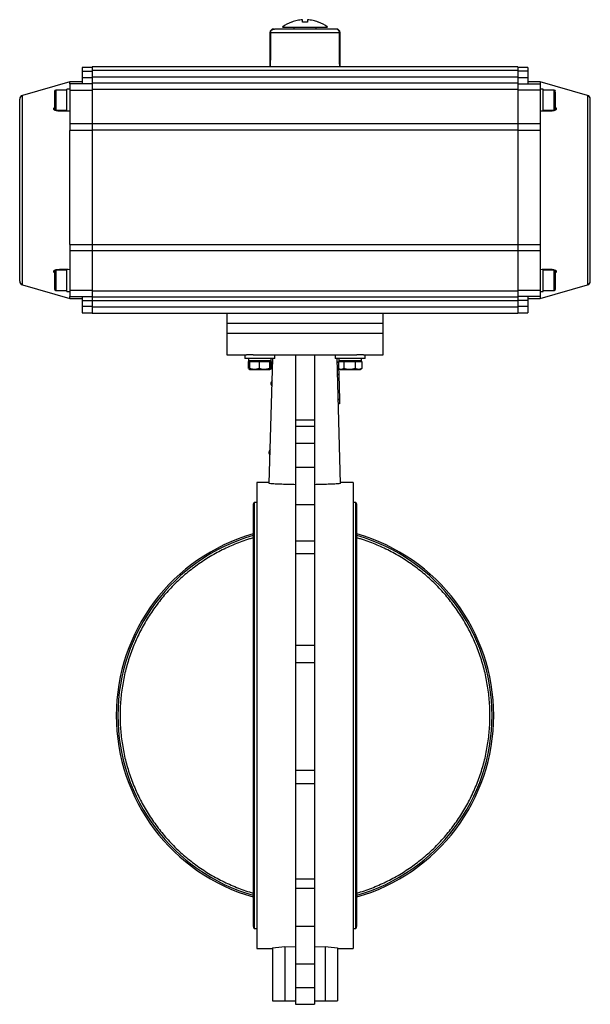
# Model space of a CAD drawing. Header units: millimetres. Extents: x 220 to 2218, y -9 to 1835.
# Tile 6 of 25: x 1259 to 1715, y 500 to 1287. Entities that reach past the tile are written whole.
import ezdxf

# ---------------------------------------------------------------- set-up
doc = ezdxf.new("R2010")
doc.units = ezdxf.units.MM

msp = doc.modelspace()

# ---------------------------------------------------------------- linework, layer by layer
at = {"color": 7, "linetype": 'Continuous', "lineweight": 25}
for p, q in [((1485.17, 1284.77), (1485.17, 1286.63)), ((1489.17, 1286.63), (1489.17, 1284.77)), ((1459.17, 1276.17), (1459.17, 1249.17)), ((1514.81, 1276.17), (1459.54, 1276.17)), ((1469.17, 1280.77), (1505.17, 1280.77)), ((1478.17, 1280.77), (1478.17, 1279.37)), ((1484.17, 1279.37), (1484.17, 1278.97)), ((1490.17, 1278.97), (1490.17, 1279.37)), ((1496.17, 1279.37), (1496.17, 1280.77)), ((1512.17, 1279.17), (1511.65, 1279.17)), ((1515.17, 1249.17), (1515.17, 1276.17)), ((1317.17, 1248.47), (1309.17, 1248.47)), ((1309.17, 1248.47), (1309.17, 1245.47)), ((1309.17, 1245.47), (1317.17, 1245.47)), ((1309.17, 1245.47), (1309.17, 1240.47)), ((1657.17, 1248.97), (1317.17, 1248.97)), ((1317.17, 1248.97), (1317.17, 1245.97)), ((1657.17, 1245.97), (1317.17, 1245.97)), ((1317.17, 1245.97), (1317.17, 1240.97)), ((1459.17, 1249.17), (1459.46, 1249.17)), ((1459.46, 1249.17), (1514.89, 1249.17)), ((1462.17, 1249.17), (1462.17, 1248.97)), ((1512.17, 1248.97), (1512.17, 1249.17)), ((1514.89, 1249.17), (1515.17, 1249.17)), ((1657.17, 1248.97), (1657.17, 1245.97)), ((1665.17, 1248.47), (1657.17, 1248.47)), ((1657.17, 1245.97), (1657.17, 1240.97)), ((1665.17, 1245.47), (1657.17, 1245.47)), ((1665.17, 1248.47), (1665.17, 1245.47)), ((1665.17, 1245.47), (1665.17, 1240.47)), ((1299.17, 1236.97), (1261.35, 1226.12)), ((1309.17, 1236.97), (1299.17, 1236.97)), ((1299.17, 1235.47), (1299.17, 1236.97)), ((1317.17, 1235.47), (1299.17, 1235.47)), ((1299.17, 1235.47), (1299.17, 1230.47)), ((1309.17, 1240.47), (1309.17, 1235.47)), ((1309.17, 1240.47), (1317.17, 1240.47)), ((1317.17, 1240.97), (1657.17, 1240.97)), ((1317.17, 1240.97), (1317.17, 1235.97)), ((1657.17, 1235.97), (1317.17, 1235.97)), ((1317.17, 1235.97), (1317.17, 1230.97)), ((1657.17, 1240.97), (1657.17, 1235.97)), ((1657.17, 1240.47), (1665.17, 1240.47)), ((1657.17, 1235.97), (1657.17, 1230.97)), ((1657.17, 1235.47), (1675.17, 1235.47)), ((1665.17, 1240.47), (1665.17, 1235.47)), ((1675.17, 1236.97), (1665.17, 1236.97)), ((1713, 1226.12), (1675.17, 1236.97)), ((1675.17, 1236.97), (1675.17, 1235.47)), ((1675.17, 1235.47), (1675.17, 1230.47)), ((1296.97, 1230.47), (1287.97, 1230.47)), ((1299.17, 1231.27), (1296.97, 1231.27)), ((1296.97, 1213.73), (1296.97, 1231.27)), ((1299.17, 1230.47), (1317.17, 1230.47)), ((1299.17, 1230.47), (1299.17, 1203.68)), ((1657.17, 1230.97), (1317.17, 1230.97)), ((1317.17, 1230.97), (1317.17, 1203.83)), ((1657.17, 1230.97), (1657.17, 1203.83)), ((1675.17, 1230.47), (1657.17, 1230.47)), ((1677.37, 1231.27), (1675.17, 1231.27)), ((1675.17, 1230.47), (1675.17, 1203.68)), ((1677.37, 1213.67), (1677.37, 1231.27)), ((1686.37, 1230.47), (1677.37, 1230.47)), ((1287.97, 1214.47), (1296.97, 1214.47)), ((1677.37, 1214.47), (1686.37, 1214.47)), ((1299.17, 1203.68), (1317.17, 1203.68)), ((1299.17, 1203.68), (1299.17, 1198.17)), ((1317.17, 1203.83), (1657.17, 1203.83)), ((1317.17, 1203.83), (1317.17, 1198.33)), ((1657.17, 1203.83), (1657.17, 1198.33)), ((1657.17, 1203.68), (1675.17, 1203.68)), ((1675.17, 1203.68), (1675.17, 1198.17)), ((1299.17, 1107.11), (1299.17, 1198.17)), ((1317.17, 1198.17), (1299.17, 1198.17)), ((1657.17, 1198.33), (1317.17, 1198.33)), ((1317.17, 1198.33), (1317.17, 1106.96)), ((1657.17, 1198.33), (1657.17, 1106.96)), ((1675.17, 1198.17), (1657.17, 1198.17)), ((1675.17, 1198.17), (1675.17, 1107.11)), ((1299.17, 1107.11), (1317.17, 1107.11)), ((1299.17, 1107.11), (1299.17, 1102.09)), ((1317.17, 1102.09), (1299.17, 1102.09)), ((1299.17, 1102.09), (1299.17, 1070.47)), ((1317.17, 1106.96), (1657.17, 1106.96)), ((1317.17, 1106.96), (1317.17, 1101.96)), ((1657.17, 1101.96), (1317.17, 1101.96)), ((1317.17, 1101.96), (1317.17, 1069.97)), ((1657.17, 1107.11), (1675.17, 1107.11)), ((1657.17, 1106.96), (1657.17, 1101.96)), ((1675.17, 1102.09), (1657.17, 1102.09)), ((1657.17, 1101.96), (1657.17, 1069.97)), ((1675.17, 1107.11), (1675.17, 1102.09)), ((1675.17, 1102.09), (1675.17, 1070.47)), ((1296.97, 1086.47), (1287.97, 1086.47)), ((1296.97, 1069.67), (1296.97, 1087.27)), ((1677.37, 1069.67), (1677.37, 1087.26)), ((1686.37, 1086.47), (1677.37, 1086.47)), ((1261.35, 1074.81), (1299.17, 1063.97)), ((1287.97, 1070.47), (1296.97, 1070.47)), ((1296.97, 1069.67), (1299.17, 1069.67)), ((1317.17, 1070.47), (1299.17, 1070.47)), ((1299.17, 1070.47), (1299.17, 1065.47)), ((1317.17, 1069.97), (1657.17, 1069.97)), ((1317.17, 1069.97), (1317.17, 1064.97)), ((1675.17, 1070.47), (1657.17, 1070.47)), ((1657.17, 1069.97), (1657.17, 1064.97)), ((1675.17, 1063.97), (1713, 1074.81)), ((1675.17, 1070.47), (1675.17, 1065.47)), ((1675.17, 1069.67), (1677.37, 1069.67)), ((1677.37, 1070.47), (1686.37, 1070.47)), ((1299.17, 1063.97), (1299.17, 1065.47)), ((1299.17, 1065.47), (1317.17, 1065.47)), ((1299.17, 1063.97), (1309.17, 1063.97)), ((1309.17, 1065.47), (1309.17, 1062.47)), ((1309.17, 1062.47), (1317.17, 1062.47)), ((1309.17, 1062.47), (1309.17, 1057.47)), ((1657.17, 1064.97), (1317.17, 1064.97)), ((1317.17, 1064.97), (1317.17, 1061.97)), ((1657.17, 1061.97), (1317.17, 1061.97)), ((1317.17, 1061.97), (1317.17, 1056.97)), ((1675.17, 1065.47), (1657.17, 1065.47)), ((1657.17, 1064.97), (1657.17, 1061.97)), ((1665.17, 1062.47), (1657.17, 1062.47)), ((1657.17, 1061.97), (1657.17, 1056.97)), ((1665.17, 1065.47), (1665.17, 1062.47)), ((1665.17, 1063.97), (1675.17, 1063.97)), ((1665.17, 1062.47), (1665.17, 1057.47)), ((1675.17, 1065.47), (1675.17, 1063.97)), ((1317.17, 1057.47), (1309.17, 1057.47)), ((1309.17, 1057.47), (1309.17, 1052.47)), ((1657.17, 1056.97), (1317.17, 1056.97)), ((1317.17, 1056.97), (1317.17, 1051.97)), ((1665.17, 1057.47), (1657.17, 1057.47)), ((1657.17, 1056.97), (1657.17, 1051.97)), ((1665.17, 1057.47), (1665.17, 1052.47)), ((1309.17, 1052.47), (1317.17, 1052.47)), ((1457.49, 1051.97), (1317.17, 1051.97)), ((1424.67, 1051.97), (1424.67, 1043.97)), ((1516.86, 1051.97), (1457.49, 1051.97)), ((1657.17, 1051.97), (1516.86, 1051.97)), ((1549.67, 1043.97), (1549.67, 1051.97)), ((1657.17, 1052.47), (1665.17, 1052.47)), ((1424.67, 1043.97), (1424.67, 1035.97)), ((1549.67, 1043.97), (1424.67, 1043.97)), ((1549.67, 1035.97), (1549.67, 1043.97)), ((1424.67, 1035.97), (1424.67, 1018.97)), ((1549.67, 1035.97), (1424.67, 1035.97)), ((1549.67, 1018.97), (1549.67, 1035.97)), ((1424.67, 1018.97), (1440.38, 1018.97)), ((1439.11, 1018.97), (1439.11, 1015.97)), ((1451.11, 1015.97), (1439.11, 1015.97)), ((1445.74, 1018.97), (1440.38, 1018.97)), ((1442.06, 1015.97), (1442.06, 1014.17)), ((1445.74, 1018.97), (1528.61, 1018.97)), ((1463.11, 1015.97), (1451.11, 1015.97)), ((1458.67, 916.11), (1461.59, 1015.97)), ((1460.16, 1014.17), (1460.16, 1015.97)), ((1463.11, 1015.97), (1463.11, 1018.97)), ((1479.67, 1018.97), (1479.67, 967.09)), ((1494.67, 1018.97), (1494.67, 967.09)), ((1511.24, 1018.97), (1511.24, 1015.97)), ((1535.24, 1015.97), (1511.24, 1015.97)), ((1515.67, 916.11), (1512.76, 1015.97)), ((1514.19, 1015.97), (1514.19, 1014.17)), ((1533.97, 1018.97), (1528.61, 1018.97)), ((1532.29, 1014.17), (1532.29, 1015.97)), ((1533.97, 1018.97), (1549.67, 1018.97)), ((1535.24, 1015.97), (1535.24, 1018.97)), ((1441.89, 1013.57), (1441.89, 1008.03)), ((1441.89, 1013.57), (1442.85, 1013.57)), ((1460.16, 1014.17), (1442.06, 1014.17)), ((1442.16, 1007.87), (1443.11, 1007.32)), ((1442.85, 1013.57), (1442.85, 1008.03)), ((1442.85, 1013.57), (1446.71, 1013.57)), ((1443.11, 1014.17), (1443.11, 1013.57)), ((1443.13, 1007.32), (1446.71, 1007.32)), ((1446.71, 1013.57), (1450.57, 1013.57)), ((1446.71, 1007.32), (1454.7, 1007.32)), ((1450.57, 1013.57), (1450.57, 1008.03)), ((1450.57, 1013.57), (1454.7, 1013.57)), ((1454.7, 1013.57), (1458.83, 1013.57)), ((1454.7, 1007.32), (1459.1, 1007.32)), ((1458.83, 1013.57), (1458.83, 1008.03)), ((1458.83, 1013.57), (1459.1, 1013.57)), ((1459.1, 1013.57), (1459.37, 1013.57)), ((1459.11, 1013.57), (1459.11, 1014.17)), ((1459.11, 1007.32), (1460.06, 1007.87)), ((1459.37, 1013.57), (1460.33, 1013.57)), ((1459.37, 1013.57), (1459.37, 1008.03)), ((1460.06, 1007.87), (1460.33, 1008.03)), ((1460.33, 1013.57), (1460.33, 1008.03)), ((1513.84, 1013.17), (1512.84, 1013.14)), ((1513.86, 1012.75), (1512.86, 1012.72)), ((1513.93, 1010.25), (1512.93, 1010.22)), ((1513.94, 1009.84), (1512.94, 1009.81)), ((1513.95, 1009.42), (1512.95, 1009.39)), ((1513.84, 1013.17), (1513.86, 1012.75)), ((1513.86, 1012.75), (1513.93, 1010.25)), ((1513.93, 1010.25), (1513.94, 1009.84)), ((1513.94, 1009.84), (1513.95, 1009.42)), ((1513.95, 1009.42), (1514.13, 1003.38)), ((1514.02, 1013.57), (1514.02, 1008.03)), ((1514.02, 1013.57), (1516.09, 1013.57)), ((1532.29, 1014.17), (1514.19, 1014.17)), ((1514.29, 1007.87), (1515.24, 1007.32)), ((1515.24, 1014.17), (1515.24, 1013.57)), ((1515.24, 1007.32), (1516.09, 1007.32)), ((1516.09, 1013.57), (1518.16, 1013.57)), ((1516.09, 1007.32), (1522.77, 1007.32)), ((1518.16, 1013.57), (1518.16, 1008.03)), ((1518.16, 1013.57), (1522.77, 1013.57)), ((1522.77, 1013.57), (1527.38, 1013.57)), ((1522.77, 1007.32), (1529.92, 1007.32)), ((1527.38, 1013.57), (1527.38, 1008.03)), ((1527.38, 1013.57), (1529.92, 1013.57)), ((1529.92, 1013.57), (1532.46, 1013.57)), ((1529.92, 1007.32), (1531.24, 1007.32)), ((1531.24, 1013.57), (1531.24, 1014.17)), ((1531.24, 1007.32), (1532.19, 1007.87)), ((1532.19, 1007.87), (1532.46, 1008.03)), ((1532.46, 1013.57), (1532.46, 1008.03)), ((1514.13, 1003.38), (1513.13, 1003.35)), ((1514.14, 1002.97), (1513.14, 1002.94)), ((1514.13, 1003.38), (1514.14, 1002.97)), ((1514.14, 1002.97), (1514.71, 983.38)), ((1514.71, 983.38), (1513.71, 983.35)), ((1514.72, 982.98), (1513.73, 982.95)), ((1514.71, 983.38), (1514.72, 982.98)), ((1514.72, 982.98), (1514.8, 980.27)), ((1514.8, 980.27), (1513.8, 980.24)), ((1514.82, 979.85), (1513.82, 979.82)), ((1514.8, 980.27), (1514.82, 979.85)), ((1479.67, 967.09), (1494.67, 967.09)), ((1479.67, 967.09), (1479.67, 961.65)), ((1494.67, 961.65), (1479.67, 961.65)), ((1479.67, 961.65), (1479.67, 948.22)), ((1494.67, 967.09), (1494.67, 961.65)), ((1494.67, 961.65), (1494.67, 948.22)), ((1494.67, 948.22), (1479.67, 948.22)), ((1479.67, 948.22), (1479.67, 929.22)), ((1494.67, 948.22), (1494.67, 929.22)), ((1479.67, 929.22), (1494.67, 929.22)), ((1479.67, 929.22), (1479.67, 899.26)), ((1494.67, 929.22), (1494.67, 899.26)), ((1458.7, 917.14), (1448.67, 916.97)), ((1448.67, 916.97), (1448.67, 544.97)), ((1525.67, 916.97), (1515.64, 917.14)), ((1525.67, 916.97), (1525.67, 730.97)), ((1445.67, 899.32), (1445.67, 562.62)), ((1448.67, 901.07), (1446.67, 901.07)), ((1446.67, 901.07), (1446.67, 560.87)), ((1494.67, 899.26), (1479.67, 899.26)), ((1479.67, 899.26), (1479.67, 870.39)), ((1494.67, 899.26), (1494.67, 870.39)), ((1527.67, 901.07), (1525.67, 901.07)), ((1527.67, 560.87), (1527.67, 901.07)), ((1528.67, 562.62), (1528.67, 899.32)), ((1479.67, 870.39), (1494.67, 870.39)), ((1479.67, 870.39), (1479.67, 860.05)), ((1494.67, 870.39), (1494.67, 860.05)), ((1494.67, 860.05), (1479.67, 860.05)), ((1479.67, 860.05), (1479.67, 787.17)), ((1494.67, 860.05), (1494.67, 787.17)), ((1479.67, 787.17), (1494.67, 787.17)), ((1479.67, 787.17), (1479.67, 773.05)), ((1494.67, 787.17), (1494.67, 773.05)), ((1494.67, 773.05), (1479.67, 773.05)), ((1479.67, 773.05), (1479.67, 687.16)), ((1494.67, 773.05), (1494.67, 687.16)), ((1525.67, 730.97), (1525.67, 544.97)), ((1479.67, 687.16), (1494.67, 687.16)), ((1479.67, 687.16), (1479.67, 676.47)), ((1494.67, 687.16), (1494.67, 676.47)), ((1494.67, 676.47), (1479.67, 676.47)), ((1479.67, 676.47), (1479.67, 600.59)), ((1494.67, 676.47), (1494.67, 600.59)), ((1479.67, 600.59), (1494.67, 600.59)), ((1479.67, 600.59), (1479.67, 592.76)), ((1494.67, 600.59), (1494.67, 592.76)), ((1494.67, 592.76), (1479.67, 592.76)), ((1479.67, 592.76), (1479.67, 562.67)), ((1494.67, 592.76), (1494.67, 562.67)), ((1446.67, 560.87), (1448.67, 560.87)), ((1479.67, 562.67), (1494.67, 562.67)), ((1479.67, 562.67), (1479.67, 532.71)), ((1494.67, 562.67), (1494.67, 532.71)), ((1525.67, 560.87), (1527.67, 560.87)), ((1448.67, 544.97), (1461.17, 544.75)), ((1461.17, 545.43), (1461.17, 502.97)), ((1471.17, 546.39), (1479.67, 546.24)), ((1471.17, 546.39), (1471.17, 502.97)), ((1494.67, 546.24), (1503.17, 546.39)), ((1503.17, 546.39), (1503.17, 502.97)), ((1513.17, 545.43), (1513.17, 502.97)), ((1513.17, 544.75), (1525.67, 544.97)), ((1479.67, 532.71), (1494.67, 532.71)), ((1479.67, 532.71), (1479.67, 513.71)), ((1494.67, 532.71), (1494.67, 513.71)), ((1479.67, 513.71), (1494.67, 513.71)), ((1479.67, 513.71), (1479.67, 500.28)), ((1494.67, 513.71), (1494.67, 500.28)), ((1461.17, 502.97), (1471.17, 502.97)), ((1471.17, 502.97), (1479.67, 502.97)), ((1479.67, 500.28), (1494.67, 500.28)), ((1494.67, 502.97), (1503.17, 502.97)), ((1503.17, 502.97), (1513.17, 502.97))]:
    msp.add_line(p, q, dxfattribs=at)
at = {"color": 8, "linetype": 'Continuous', "lineweight": 25}
for p, q in [((1459.54, 1276.17), (1459.17, 1276.17)), ((1515.17, 1276.17), (1514.81, 1276.17)), ((1287.97, 1230.47), (1287.97, 1214.47)), ((1686.37, 1214.47), (1686.37, 1230.47)), ((1261.35, 1074.81), (1261.35, 1226.12)), ((1713, 1226.12), (1713, 1074.81)), ((1287.97, 1086.47), (1287.97, 1074.32)), ((1686.37, 1070.47), (1686.37, 1086.47)), ((1287.97, 1074.32), (1287.97, 1070.47))]:
    msp.add_line(p, q, dxfattribs=at)
at = {"color": 7, "linetype": 'Continuous', "lineweight": 25}
for centre, radius, start, end in [((1487.17, 1256.77), 30, 111.04089, 126.86501), ((1487.17, 1256.77), 30, 53.12629, 68.96241), ((1462.17, 1276.17), 3, 90, 180), ((1512.17, 1276.17), 3, 0, 90), ((1287.97, 1229.47), 1, 90, 180), ((1686.37, 1229.47), 1, 0, 90), ((1262.17, 1223.24), 3, 106, 180), ((1712.17, 1223.24), 3, 0, 74), ((1287.97, 1215.47), 1, 180, 270), ((1686.37, 1215.47), 1, 270, 0), ((1287.97, 1085.47), 1, 90, 180), ((1686.37, 1085.47), 1, 0, 90), ((1262.17, 1077.7), 3, 180, 254), ((1712.17, 1077.7), 3, 286, 0), ((1287.97, 1071.47), 1, 180, 270), ((1686.37, 1071.47), 1, 270, 0), ((1462.21, 995.99), 2.4, 118.49953, 177.86301), ((1462.21, 996.04), 2.4, 179.05248, 238.16225), ((1460.73, 941.01), 2.4, 121.96617, 177.86301), ((1460.73, 941.06), 2.4, 179.05248, 234.69572), ((1447.71, 899.32), 2.03, 120.51024, 180), ((1526.64, 899.32), 2.03, 0, 59.48976), ((1487.17, 730.97), 150.8, 105.97387, 254.02613), ((1487.17, 730.97), 149.51, 106.11527, 253.88473), ((1487.17, 730.97), 150.8, 285.97387, 74.02613), ((1487.17, 730.97), 149.51, 286.11527, 73.88473), ((1447.71, 562.62), 2.03, 180, 239.48976), ((1526.64, 562.62), 2.03, 300.51024, 0)]:
    msp.add_arc(centre, radius, start, end, dxfattribs=at)
for centre, major_axis, ratio, start_param, end_param in [((1487.17, 748.21), (-4.86, 1604.12), 0.01719, 1.235364, 1.253135), ((1487.17, 748.21), (-4.86, 1604.12), 0.01719, 1.235364, 1.253135), ((1487.17, 748.21), (4.86, 1604.12), 0.01719, 5.03005, 5.047821), ((1487.17, 748.21), (4.86, 1604.12), 0.01719, 5.03005, 5.047821), ((1448.46, 730.97), (186, 0), 0.999844, 4.780784, 4.8348), ((1525.89, 730.97), (186, 0), 0.999844, 4.589977, 4.643994)]:
    msp.add_ellipse(centre, major_axis=major_axis, ratio=ratio, start_param=start_param, end_param=end_param, dxfattribs=at)
for points, knots in [([(1476.59, 1284.77), (1476.54, 1284.77), (1476.44, 1284.77), (1476.39, 1284.77), (1476.4, 1284.77), (1476.4, 1284.77)], [0, 0, 0, 0, 0.497748, 0.999863, 1, 1, 1, 1]), ([(1485.17, 1286.63), (1483.73, 1286.48), (1480.8, 1286.18), (1478, 1285.24), (1476.59, 1284.77)], [0, 0, 0, 0, 0.49456, 1, 1, 1, 1]), ([(1489.17, 1284.77), (1488.85, 1284.77), (1488.2, 1284.77), (1487.2, 1284.77), (1486.19, 1284.77), (1485.51, 1284.77), (1485.17, 1284.77)], [0, 0, 0, 0, 0.24457, 0.49121, 0.744455, 1, 1, 1, 1]), ([(1497.76, 1284.77), (1496.38, 1285.23), (1493.59, 1286.17), (1490.66, 1286.48), (1489.17, 1286.63)], [0, 0, 0, 0, 0.49456, 1, 1, 1, 1]), ([(1497.94, 1284.77), (1497.94, 1284.77), (1497.96, 1284.77), (1497.91, 1284.77), (1497.81, 1284.77), (1497.76, 1284.77)], [0, 0, 0, 0, 0.001493, 0.498566, 1, 1, 1, 1]), ([(1459.54, 1276.17), (1459.54, 1276.33), (1459.56, 1276.65), (1459.69, 1277.12), (1459.89, 1277.57), (1460.16, 1277.97), (1460.49, 1278.33), (1460.89, 1278.64), (1461.34, 1278.89), (1461.94, 1279.11), (1462.41, 1279.15), (1462.7, 1279.17)], [0, 0, 0, 0, 0.098184, 0.199286, 0.297452, 0.398337, 0.499054, 0.602403, 0.708728, 0.817807, 1, 1, 1, 1]), ([(1459.54, 1276.17), (1459.54, 1276.25), (1459.55, 1276.49), (1459.6, 1276.81), (1459.7, 1277.12), (1459.82, 1277.42), (1459.97, 1277.7), (1460.16, 1277.97), (1460.32, 1278.15), (1460.5, 1278.32), (1460.68, 1278.49), (1460.89, 1278.63), (1461.11, 1278.76), (1461.34, 1278.88), (1461.58, 1278.98), (1461.82, 1279.05), (1462.11, 1279.12), (1462.41, 1279.16), (1462.63, 1279.17), (1462.7, 1279.17)], [0, 0, 0, 0, 0.048915, 0.148452, 0.19919, 0.248103, 0.347529, 0.398138, 0.448329, 0.498842, 0.550344, 0.602176, 0.655162, 0.708485, 0.762844, 0.817548, 0.862693, 0.953893, 1, 1, 1, 1]), ([(1511.65, 1279.17), (1511.31, 1279.17), (1510.62, 1279.17), (1508.74, 1279.17), (1506.21, 1279.17), (1503.03, 1279.17), (1499.37, 1279.17), (1495.38, 1279.17), (1491.28, 1279.17), (1487.17, 1279.17), (1483.07, 1279.17), (1478.97, 1279.17), (1474.98, 1279.17), (1471.32, 1279.17), (1468.14, 1279.17), (1465.61, 1279.17), (1463.73, 1279.17), (1463.04, 1279.17), (1462.7, 1279.17)], [0, 0, 0, 0, 0.059299, 0.121259, 0.185129, 0.25, 0.314871, 0.378741, 0.440701, 0.5, 0.559299, 0.621259, 0.685129, 0.75, 0.814871, 0.878741, 0.940701, 1, 1, 1, 1]), ([(1514.81, 1276.17), (1514.8, 1276.33), (1514.79, 1276.65), (1514.66, 1277.12), (1514.46, 1277.57), (1514.19, 1277.97), (1513.86, 1278.33), (1513.46, 1278.64), (1513.01, 1278.89), (1512.41, 1279.11), (1511.94, 1279.15), (1511.65, 1279.17)], [0, 0, 0, 0, 0.098184, 0.199286, 0.297452, 0.398337, 0.499054, 0.602403, 0.708728, 0.817807, 1, 1, 1, 1]), ([(1514.81, 1276.17), (1514.81, 1276.25), (1514.8, 1276.49), (1514.75, 1276.81), (1514.65, 1277.12), (1514.53, 1277.42), (1514.38, 1277.7), (1514.19, 1277.97), (1514.03, 1278.15), (1513.85, 1278.32), (1513.66, 1278.49), (1513.46, 1278.63), (1513.24, 1278.76), (1513.01, 1278.88), (1512.77, 1278.98), (1512.53, 1279.05), (1512.23, 1279.12), (1511.94, 1279.16), (1511.72, 1279.17), (1511.65, 1279.17)], [0, 0, 0, 0, 0.048915, 0.148452, 0.19919, 0.248103, 0.347529, 0.398138, 0.448329, 0.498842, 0.550344, 0.602176, 0.655162, 0.708485, 0.762844, 0.817548, 0.862693, 0.953893, 1, 1, 1, 1]), ([(1286.97, 1229.44), (1286.97, 1229.28), (1286.97, 1229.03), (1286.97, 1228.03), (1286.97, 1227.04), (1286.97, 1225.85), (1286.97, 1224.16), (1286.97, 1221.89), (1286.97, 1219.7), (1286.97, 1218.14), (1286.97, 1217.1), (1286.97, 1216.29), (1286.97, 1215.61), (1286.97, 1215.57), (1286.97, 1215.55)], [0, 0, 0, 0, 0.122833, 0.188956, 0.256483, 0.324009, 0.390133, 0.512966, 0.635799, 0.701922, 0.769449, 0.836975, 0.903099, 1, 1, 1, 1]), ([(1687.37, 1220.28), (1687.37, 1221.14), (1687.37, 1222.48), (1687.37, 1224.3), (1687.37, 1225.64), (1687.37, 1226.86), (1687.37, 1228.16), (1687.37, 1229.27), (1687.37, 1229.36), (1687.37, 1229.4)], [0, 0, 0, 0, 0.199185, 0.30641, 0.41591, 0.52541, 0.632635, 0.83182, 1, 1, 1, 1]), ([(1259.17, 1077.7), (1259.17, 1077.76), (1259.17, 1077.87), (1259.17, 1078.83), (1259.17, 1080.41), (1259.17, 1082.71), (1259.17, 1085.73), (1259.17, 1089.47), (1259.17, 1093.88), (1259.17, 1098.92), (1259.17, 1104.51), (1259.17, 1110.55), (1259.17, 1116.95), (1259.17, 1123.59), (1259.17, 1130.36), (1259.17, 1137.1), (1259.17, 1143.81), (1259.17, 1150.47), (1259.17, 1157.12), (1259.17, 1163.83), (1259.17, 1170.58), (1259.17, 1177.34), (1259.17, 1183.98), (1259.17, 1190.38), (1259.17, 1196.42), (1259.17, 1202.01), (1259.17, 1207.05), (1259.17, 1211.47), (1259.17, 1215.2), (1259.17, 1218.22), (1259.17, 1220.52), (1259.17, 1222.1), (1259.17, 1223.06), (1259.17, 1223.18), (1259.17, 1223.24)], [0, 0, 0, 0, 0.029125, 0.058249, 0.088734, 0.119994, 0.151901, 0.184313, 0.217069, 0.25, 0.282931, 0.315687, 0.348099, 0.380006, 0.411266, 0.441751, 0.470875, 0.5, 0.529123, 0.558249, 0.588734, 0.619994, 0.651901, 0.684313, 0.717069, 0.75, 0.782931, 0.815687, 0.848099, 0.880006, 0.911266, 0.941751, 0.970874, 1, 1, 1, 1]), ([(1687.37, 1215.53), (1687.37, 1215.51), (1687.37, 1215.41), (1687.37, 1215.69), (1687.37, 1216.17), (1687.37, 1216.96), (1687.37, 1218.23), (1687.37, 1219.47), (1687.37, 1220.28)], [0, 0, 0, 0, 0.0467188, 0.2082897, 0.3732892, 0.5382888, 0.6998596, 1, 1, 1, 1]), ([(1715.17, 1077.7), (1715.17, 1077.76), (1715.17, 1077.87), (1715.17, 1078.83), (1715.17, 1080.41), (1715.17, 1082.71), (1715.17, 1085.73), (1715.17, 1089.47), (1715.17, 1093.88), (1715.17, 1098.92), (1715.17, 1104.51), (1715.17, 1110.55), (1715.17, 1116.95), (1715.17, 1123.59), (1715.17, 1130.36), (1715.17, 1137.1), (1715.17, 1143.81), (1715.17, 1150.47), (1715.17, 1157.12), (1715.17, 1163.83), (1715.17, 1170.58), (1715.17, 1177.34), (1715.17, 1183.98), (1715.17, 1190.38), (1715.17, 1196.42), (1715.17, 1202.01), (1715.17, 1207.05), (1715.17, 1211.47), (1715.17, 1215.2), (1715.17, 1218.22), (1715.17, 1220.52), (1715.17, 1222.1), (1715.17, 1223.06), (1715.17, 1223.18), (1715.17, 1223.24)], [0, 0, 0, 0, 0.029125, 0.058249, 0.088734, 0.119994, 0.151901, 0.184313, 0.217069, 0.25, 0.282931, 0.315687, 0.348099, 0.380006, 0.411266, 0.441751, 0.470875, 0.5, 0.529123, 0.558249, 0.588734, 0.619994, 0.651901, 0.684313, 0.717069, 0.75, 0.782931, 0.815687, 0.848099, 0.880006, 0.911266, 0.941751, 0.970874, 1, 1, 1, 1]), ([(1299.17, 1213.7), (1297.23, 1213.58), (1294.31, 1213.41), (1290.55, 1213.53), (1288.41, 1213.87), (1287.06, 1214.39), (1286.48, 1214.88), (1286.34, 1215.44), (1286.51, 1216.02), (1286.85, 1216.41), (1287.04, 1216.63)], [0, 0, 0, 0, 0.351227, 0.529434, 0.706314, 0.778368, 0.85119, 0.895674, 0.940194, 1, 1, 1, 1]), ([(1687.25, 1216.69), (1687.49, 1216.42), (1687.88, 1215.99), (1688.01, 1215.36), (1687.83, 1214.85), (1687.18, 1214.31), (1685.66, 1213.81), (1683.37, 1213.51), (1679.77, 1213.42), (1677, 1213.59), (1675.17, 1213.7)], [0, 0, 0, 0, 0.072402, 0.116631, 0.160894, 0.221688, 0.330681, 0.50098, 0.672092, 1, 1, 1, 1]), ([(1286.97, 1084.41), (1286.79, 1084.63), (1286.45, 1085.01), (1286.34, 1085.57), (1286.51, 1086.08), (1287.17, 1086.63), (1288.69, 1087.12), (1290.98, 1087.42), (1294.58, 1087.52), (1297.35, 1087.35), (1299.17, 1087.24)], [0, 0, 0, 0, 0.058096, 0.103007, 0.147952, 0.209684, 0.320358, 0.493284, 0.667035, 1, 1, 1, 1]), ([(1286.97, 1085.46), (1286.97, 1085.45), (1286.97, 1085.41), (1286.97, 1084.59), (1286.97, 1083.08), (1286.97, 1081.51), (1286.97, 1080.15), (1286.97, 1078.72), (1286.97, 1076.88), (1286.97, 1075.64), (1286.97, 1074.84)], [0, 0, 0, 0, 0.094203, 0.269199, 0.444194, 0.538397, 0.634599, 0.730801, 0.825005, 1, 1, 1, 1]), ([(1675.17, 1087.24), (1677.12, 1087.35), (1680.04, 1087.53), (1683.8, 1087.4), (1685.94, 1087.06), (1687.29, 1086.54), (1687.87, 1086.06), (1688.01, 1085.49), (1687.86, 1084.94), (1687.54, 1084.59), (1687.37, 1084.4)], [0, 0, 0, 0, 0.354043, 0.53368, 0.711979, 0.78461, 0.858016, 0.902857, 0.947733, 1, 1, 1, 1]), ([(1687.37, 1078.47), (1687.37, 1079.35), (1687.37, 1080.7), (1687.37, 1082.33), (1687.37, 1083.45), (1687.37, 1084.36), (1687.37, 1085.23), (1687.37, 1085.37), (1687.37, 1085.47)], [0, 0, 0, 0, 0.239457, 0.368361, 0.5, 0.631639, 0.760543, 1, 1, 1, 1]), ([(1687.37, 1071.47), (1687.37, 1071.56), (1687.37, 1071.7), (1687.37, 1072.58), (1687.37, 1073.48), (1687.37, 1074.6), (1687.37, 1076.23), (1687.37, 1077.59), (1687.37, 1078.47)], [0, 0, 0, 0, 0.239457, 0.368361, 0.5, 0.631639, 0.760543, 1, 1, 1, 1]), ([(1286.97, 1074.84), (1286.97, 1074.14), (1286.97, 1073.05), (1286.97, 1072.11), (1286.97, 1071.61), (1286.97, 1071.52), (1286.97, 1071.47)], [0, 0, 0, 0, 0.379104, 0.583182, 0.791591, 1, 1, 1, 1]), ([(1443, 1007.5), (1442.95, 1007.51), (1442.73, 1007.55), (1442.46, 1007.7), (1442.23, 1007.83), (1442.16, 1007.87)], [0, 0, 0, 0, 0.173251, 0.750714, 1, 1, 1, 1]), ([(1446.71, 1007.32), (1446.45, 1007.32), (1446.05, 1007.33), (1445.53, 1007.39), (1445.14, 1007.44), (1444.74, 1007.51), (1444.35, 1007.59), (1443.96, 1007.69), (1443.46, 1007.83), (1443.09, 1007.95), (1442.85, 1008.03)], [0, 0, 0, 0, 0.200992, 0.301726, 0.403175, 0.504721, 0.606855, 0.709228, 0.811671, 1, 1, 1, 1]), ([(1442.85, 1008.03), (1442.9, 1007.83), (1442.99, 1007.43), (1443.08, 1007.35), (1443.13, 1007.32)], [0, 0, 0, 0, 0.495458, 1, 1, 1, 1]), ([(1450.57, 1008.03), (1450.32, 1007.95), (1449.83, 1007.79), (1449.08, 1007.59), (1448.32, 1007.44), (1447.67, 1007.36), (1447.13, 1007.32), (1446.85, 1007.32), (1446.71, 1007.32)], [0, 0, 0, 0, 0.195277, 0.390931, 0.58807, 0.785887, 0.892875, 1, 1, 1, 1]), ([(1454.7, 1007.32), (1454.6, 1007.32), (1453.86, 1007.32), (1452.79, 1007.45), (1451.52, 1007.74), (1450.88, 1007.93), (1450.57, 1008.03)], [0, 0, 0, 0, 0.070073, 0.531348, 0.7649519, 1, 1, 1, 1]), ([(1458.83, 1008.03), (1458.66, 1007.98), (1458.16, 1007.82), (1457.31, 1007.6), (1456.28, 1007.41), (1455.4, 1007.33), (1454.87, 1007.32), (1454.7, 1007.32)], [0, 0, 0, 0, 0.123761, 0.371974, 0.621791, 0.873301, 1, 1, 1, 1]), ([(1459.1, 1007.32), (1459.09, 1007.32), (1459.04, 1007.32), (1458.95, 1007.48), (1458.87, 1007.85), (1458.83, 1008.03)], [0, 0, 0, 0, 0.070086, 0.530782, 1, 1, 1, 1]), ([(1460.33, 1008.03), (1460.18, 1007.95), (1459.85, 1007.79), (1459.44, 1007.63), (1459.17, 1007.53), (1459.06, 1007.51), (1459.04, 1007.5)], [0, 0, 0, 0, 0.366606, 0.758279, 0.9546, 1, 1, 1, 1]), ([(1459.37, 1008.03), (1459.33, 1007.83), (1459.24, 1007.43), (1459.14, 1007.35), (1459.1, 1007.32)], [0, 0, 0, 0, 0.495458, 1, 1, 1, 1]), ([(1516.09, 1007.32), (1516.04, 1007.32), (1515.66, 1007.32), (1515.13, 1007.45), (1514.58, 1007.69), (1514.36, 1007.83), (1514.29, 1007.87)], [0, 0, 0, 0, 0.080935, 0.61371, 0.883524, 1, 1, 1, 1]), ([(1518.16, 1008.03), (1518.07, 1007.98), (1517.82, 1007.82), (1517.4, 1007.6), (1516.88, 1007.41), (1516.44, 1007.33), (1516.17, 1007.32), (1516.09, 1007.32)], [0, 0, 0, 0, 0.123648, 0.371649, 0.621465, 0.873301, 1, 1, 1, 1]), ([(1522.77, 1007.32), (1522.66, 1007.32), (1521.83, 1007.32), (1520.27, 1007.48), (1518.86, 1007.85), (1518.16, 1008.03)], [0, 0, 0, 0, 0.070086, 0.530782, 1, 1, 1, 1]), ([(1527.38, 1008.03), (1526.63, 1007.83), (1525.12, 1007.43), (1523.55, 1007.35), (1522.77, 1007.32)], [0, 0, 0, 0, 0.495458, 1, 1, 1, 1]), ([(1529.92, 1007.32), (1529.74, 1007.32), (1529.49, 1007.33), (1529.14, 1007.39), (1528.88, 1007.44), (1528.62, 1007.51), (1528.36, 1007.59), (1528.1, 1007.69), (1527.77, 1007.83), (1527.53, 1007.95), (1527.38, 1008.03)], [0, 0, 0, 0, 0.200992, 0.301726, 0.403175, 0.504721, 0.606855, 0.709228, 0.811671, 1, 1, 1, 1]), ([(1532.46, 1008.03), (1532.3, 1007.95), (1531.97, 1007.79), (1531.48, 1007.59), (1530.98, 1007.44), (1530.55, 1007.36), (1530.19, 1007.32), (1530.01, 1007.32), (1529.92, 1007.32)], [0, 0, 0, 0, 0.195277, 0.390931, 0.58807, 0.785887, 0.892875, 1, 1, 1, 1]), ([(1479.67, 915.28), (1477.76, 915.29), (1475.88, 915.32), (1473.1, 915.4), (1472.18, 915.43), (1470.37, 915.49), (1469.47, 915.52), (1467.7, 915.6), (1466.83, 915.64), (1465.11, 915.73), (1464.27, 915.77), (1461.79, 915.91), (1460.2, 916.01), (1458.67, 916.11)], [0, 0, 0, 0, 0.25, 0.25, 0.375, 0.375, 0.5, 0.5, 0.625, 0.625, 0.75, 0.75, 1, 1, 1, 1]), ([(1515.67, 916.11), (1514.15, 916.01), (1512.56, 915.91), (1510.07, 915.77), (1509.22, 915.72), (1507.5, 915.64), (1506.63, 915.6), (1504.86, 915.52), (1503.96, 915.49), (1502.15, 915.42), (1501.23, 915.4), (1498.46, 915.32), (1496.59, 915.29), (1494.67, 915.28)], [0, 0, 0, 0, 0.25, 0.25, 0.375, 0.375, 0.5, 0.5, 0.625, 0.625, 0.75, 0.75, 1, 1, 1, 1])]:
    msp.add_open_spline(points, degree=3, knots=knots, dxfattribs=at)
at = {"color": 8, "linetype": 'Continuous', "lineweight": 25}
for points in [[(1445.67, 872.72), (1444.69, 872.46), (1439.69, 871.15), (1430.96, 867.79), (1419.61, 862.63), (1408.76, 856.45), (1398.47, 849.4), (1388.8, 841.51), (1379.84, 832.83), (1371.64, 823.42), (1364.26, 813.36), (1357.75, 802.71), (1352.17, 791.55), (1347.54, 779.96), (1343.91, 768.02), (1341.3, 755.81), (1339.73, 743.43), (1339.2, 730.97), (1339.73, 718.5), (1341.3, 706.12), (1343.91, 693.92), (1347.54, 681.98), (1352.17, 670.38), (1357.75, 659.22), (1364.26, 648.57), (1371.64, 638.51), (1379.84, 629.1), (1388.8, 620.42), (1398.47, 612.53), (1408.76, 605.48), (1419.61, 599.3), (1430.96, 594.14), (1439.69, 590.78), (1444.69, 589.47), (1445.67, 589.21)], [(1528.67, 589.22), (1529.66, 589.47), (1534.66, 590.78), (1543.39, 594.14), (1554.74, 599.3), (1565.59, 605.48), (1575.88, 612.53), (1585.55, 620.43), (1594.51, 629.11), (1602.71, 638.51), (1610.09, 648.58), (1616.6, 659.23), (1622.18, 670.39), (1626.8, 681.98), (1630.44, 693.92), (1633.05, 706.12), (1634.62, 718.5), (1635.15, 730.97), (1634.62, 743.44), (1633.05, 755.81), (1630.44, 768.02), (1626.81, 779.96), (1622.18, 791.55), (1616.6, 802.71), (1610.09, 813.36), (1602.71, 823.42), (1594.51, 832.83), (1585.55, 841.51), (1575.88, 849.41), (1565.59, 856.46), (1554.74, 862.63), (1543.39, 867.79), (1534.66, 871.16), (1529.66, 872.46), (1528.67, 872.72)]]:
    msp.add_open_spline(points, degree=3, knots=[0, 0, 0, 0, 0.008016, 0.040814, 0.073613, 0.106411, 0.13921, 0.172008, 0.204807, 0.237606, 0.270405, 0.303203, 0.336002, 0.368801, 0.4016, 0.434399, 0.467197, 0.499996, 0.532795, 0.565594, 0.598393, 0.631192, 0.663991, 0.69679, 0.72959, 0.762389, 0.795188, 0.827987, 0.860786, 0.893585, 0.926385, 0.959184, 0.991983, 1, 1, 1, 1], dxfattribs=at)

doc.saveas('drawing.dxf')
